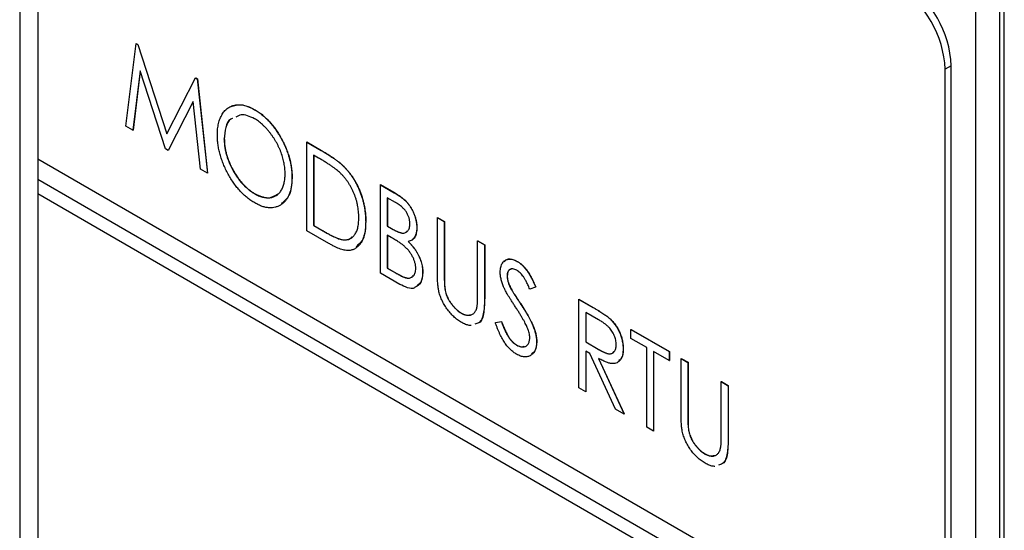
# Model space of a CAD drawing. Header units: millimetres. Extents: x 0 to 420, y 0 to 297.
# Tile 21 of 31: x 332 to 346, y 232 to 239. Entities that reach past the tile are written whole.
import ezdxf

# ---------------------------------------------------------------- set-up
doc = ezdxf.new("R2010")
doc.units = ezdxf.units.MM

msp = doc.modelspace()

# ---------------------------------------------------------------- linework, layer by layer
at = {"color": 7, "linetype": 'Continuous', "lineweight": 25}
for p, q in [((331.838, 247.759), (331.838, 224.73)), ((332.102, 246.278), (332.102, 237.296)), ((346.193, 239.88), (346.193, 216.852)), ((346.262, 217.22), (346.262, 239.922)), ((345.839, 239.676), (345.839, 216.648)), ((333.395, 237.772), (333.544, 238.982)), ((333.544, 238.982), (333.546, 238.983)), ((333.544, 238.982), (333.569, 238.968)), ((333.546, 238.983), (333.571, 238.969)), ((333.569, 238.968), (333.571, 238.969)), ((333.569, 238.968), (333.992, 237.66)), ((333.571, 238.969), (333.994, 237.662)), ((333.604, 238.582), (333.497, 237.713)), ((333.605, 238.578), (333.499, 237.714)), ((333.974, 237.438), (333.604, 238.582)), ((345.485, 238.656), (345.395, 238.604)), ((345.395, 229.622), (345.395, 238.604)), ((345.485, 190.316), (345.485, 238.656)), ((333.992, 237.66), (334.416, 238.479)), ((334.416, 238.479), (334.417, 238.48)), ((334.416, 238.479), (334.44, 238.465)), ((334.417, 238.48), (334.442, 238.466)), ((334.44, 238.465), (334.442, 238.466)), ((334.44, 238.465), (334.59, 237.082)), ((334.442, 238.466), (334.591, 237.083)), ((334.381, 238.133), (334.011, 237.416)), ((334.381, 238.131), (334.013, 237.417)), ((334.488, 237.141), (334.381, 238.133)), ((335.274, 238.017), (335.275, 238.018)), ((333.497, 237.713), (333.395, 237.772)), ((333.497, 237.713), (333.499, 237.714)), ((334.834, 237.584), (334.836, 237.585)), ((334.011, 237.416), (333.974, 237.438)), ((334.011, 237.416), (334.013, 237.417)), ((336.043, 237.539), (336.045, 237.541)), ((336.043, 236.243), (336.043, 237.539)), ((336.043, 237.539), (336.256, 237.417)), ((336.045, 237.541), (336.257, 237.418)), ((336.256, 237.417), (336.257, 237.418)), ((332.102, 237.296), (345.395, 229.622)), ((332.103, 237.295), (332.103, 236.991)), ((336.217, 237.306), (336.144, 237.348)), ((336.144, 237.348), (336.144, 236.318)), ((336.146, 237.347), (336.146, 236.319)), ((334.59, 237.082), (334.488, 237.141)), ((336.59, 237.177), (336.591, 237.178)), ((332.102, 236.99), (332.103, 236.991)), ((345.395, 229.315), (332.102, 236.99)), ((332.102, 236.99), (332.102, 236.785)), ((345.397, 229.316), (332.103, 236.991)), ((334.59, 237.082), (334.591, 237.083)), ((335.827, 237.016), (335.829, 237.018)), ((337.123, 236.916), (337.124, 236.917)), ((337.123, 236.916), (337.325, 236.799)), ((337.123, 235.62), (337.123, 236.916)), ((337.124, 236.917), (337.327, 236.8)), ((332.102, 236.785), (345.395, 229.111)), ((332.103, 236.784), (332.103, 197.94)), ((335.278, 236.785), (335.28, 236.786)), ((337.344, 236.655), (337.223, 236.725)), ((337.223, 236.725), (337.223, 236.31)), ((337.225, 236.724), (337.225, 236.311)), ((337.325, 236.799), (337.327, 236.8)), ((337.957, 236.435), (337.959, 236.436)), ((337.957, 236.435), (338.058, 236.376)), ((337.957, 235.652), (337.957, 236.435)), ((337.959, 236.436), (338.06, 236.377)), ((336.144, 236.318), (336.146, 236.319)), ((336.144, 236.318), (336.262, 236.25)), ((336.146, 236.319), (336.264, 236.251)), ((336.907, 236.377), (336.908, 236.378)), ((337.223, 236.31), (337.225, 236.311)), ((337.223, 236.31), (337.283, 236.275)), ((337.225, 236.311), (337.285, 236.276)), ((337.283, 236.275), (337.285, 236.276)), ((337.655, 236.288), (337.657, 236.289)), ((338.058, 236.376), (338.06, 236.377)), ((338.058, 236.376), (338.058, 235.6)), ((338.06, 236.377), (338.06, 235.601)), ((336.369, 236.055), (336.043, 236.243)), ((336.262, 236.25), (336.264, 236.251)), ((337.282, 236.143), (337.223, 236.177)), ((337.223, 236.177), (337.223, 235.695)), ((337.225, 236.176), (337.225, 235.696)), ((336.558, 236.112), (336.559, 236.113)), ((338.547, 236.094), (338.549, 236.095)), ((338.547, 236.094), (338.648, 236.036)), ((338.547, 235.317), (338.547, 236.094)), ((338.549, 236.095), (338.65, 236.037)), ((338.648, 236.036), (338.65, 236.037)), ((338.648, 236.036), (338.648, 235.253)), ((338.65, 236.037), (338.65, 235.254)), ((337.223, 235.695), (337.225, 235.696)), ((337.223, 235.695), (337.353, 235.62)), ((337.225, 235.696), (337.355, 235.621)), ((339.127, 235.792), (339.129, 235.793)), ((337.406, 235.456), (337.123, 235.62)), ((337.353, 235.62), (337.355, 235.621)), ((337.741, 235.631), (337.743, 235.632)), ((338.058, 235.6), (338.06, 235.601)), ((338.979, 235.581), (338.981, 235.582)), ((338.062, 235.425), (338.064, 235.426)), ((339.396, 235.418), (339.311, 235.387)), ((339.396, 235.418), (339.398, 235.419)), ((338.648, 235.253), (338.65, 235.254)), ((339.044, 235.376), (339.046, 235.377)), ((339.177, 235.17), (339.179, 235.171)), ((340.03, 235.238), (340.031, 235.239)), ((340.03, 235.238), (340.236, 235.119)), ((340.03, 233.942), (340.03, 235.238)), ((340.031, 235.239), (340.238, 235.12)), ((340.236, 235.119), (340.238, 235.12)), ((338.308, 235.036), (338.309, 235.037)), ((340.317, 234.939), (340.13, 235.047)), ((340.13, 235.047), (340.13, 234.615)), ((340.132, 235.046), (340.132, 234.616)), ((340.47, 234.966), (340.471, 234.967)), ((338.806, 234.898), (338.895, 234.913)), ((338.806, 234.898), (338.808, 234.899)), ((338.808, 234.899), (338.897, 234.914)), ((338.895, 234.913), (338.897, 234.914)), ((340.792, 234.798), (340.794, 234.799)), ((340.792, 234.665), (340.792, 234.798)), ((340.792, 234.798), (341.354, 234.474)), ((340.794, 234.799), (341.355, 234.475)), ((339.114, 234.57), (339.116, 234.571)), ((339.411, 234.617), (339.413, 234.618)), ((340.13, 234.615), (340.132, 234.616)), ((340.13, 234.615), (340.312, 234.508)), ((340.132, 234.616), (340.314, 234.509)), ((341.023, 234.532), (340.792, 234.665)), ((341.023, 233.369), (341.023, 234.532)), ((340.191, 234.447), (340.13, 234.482)), ((340.13, 234.482), (340.13, 233.884)), ((340.132, 234.481), (340.132, 233.885)), ((340.564, 233.633), (340.191, 234.447)), ((340.312, 234.508), (340.314, 234.509)), ((340.677, 234.518), (340.679, 234.519)), ((341.354, 234.341), (341.123, 234.474)), ((341.123, 234.474), (341.123, 233.311)), ((341.125, 234.473), (341.125, 233.312)), ((341.354, 234.474), (341.355, 234.475)), ((341.354, 234.474), (341.354, 234.341)), ((341.355, 234.475), (341.355, 234.342)), ((340.318, 234.374), (340.692, 233.56)), ((340.319, 234.375), (340.693, 233.561)), ((341.354, 234.341), (341.355, 234.342)), ((341.526, 234.374), (341.528, 234.375)), ((341.526, 234.374), (341.627, 234.316)), ((341.526, 233.591), (341.526, 234.374)), ((341.528, 234.375), (341.629, 234.317)), ((341.627, 234.316), (341.629, 234.317)), ((341.627, 234.316), (341.627, 233.539)), ((341.629, 234.317), (341.629, 233.54)), ((342.116, 234.034), (342.118, 234.035)), ((342.116, 234.034), (342.217, 233.975)), ((342.116, 233.257), (342.116, 234.034)), ((342.118, 234.035), (342.219, 233.976)), ((342.217, 233.975), (342.219, 233.976)), ((342.217, 233.975), (342.217, 233.192)), ((342.219, 233.976), (342.219, 233.193)), ((340.13, 233.884), (340.03, 233.942)), ((340.13, 233.884), (340.132, 233.885)), ((340.692, 233.56), (340.564, 233.633)), ((340.692, 233.56), (340.693, 233.561)), ((341.627, 233.539), (341.629, 233.54)), ((341.123, 233.311), (341.023, 233.369)), ((341.123, 233.311), (341.125, 233.312)), ((341.631, 233.364), (341.633, 233.365)), ((342.217, 233.192), (342.219, 233.193)), ((341.877, 232.975), (341.878, 232.976))]:
    msp.add_line(p, q, dxfattribs=at)
for centre in [(343.95, 238.586), (343.86, 238.534)]:
    msp.add_arc(centre, 1.537, 2.6055, 57.3945, dxfattribs=at)
for points, knots in [([(334.734, 237.642), (334.734, 237.657), (334.734, 237.687), (334.738, 237.731), (334.743, 237.772), (334.751, 237.812), (334.761, 237.849), (334.774, 237.884), (334.789, 237.916), (334.806, 237.947), (334.824, 237.975), (334.845, 237.999), (334.867, 238.022), (334.891, 238.04), (334.917, 238.055), (334.944, 238.068), (334.973, 238.077), (335.003, 238.083), (335.034, 238.087), (335.067, 238.086), (335.1, 238.083), (335.133, 238.076), (335.167, 238.066), (335.202, 238.053), (335.238, 238.037), (335.262, 238.024), (335.274, 238.017)], [0, 0, 0, 0, 0.044811, 0.089011, 0.13275, 0.176233, 0.219272, 0.262324, 0.305647, 0.348979, 0.392242, 0.43461, 0.476184, 0.517236, 0.558165, 0.598792, 0.639668, 0.680638, 0.721467, 0.761759, 0.801482, 0.840953, 0.880381, 0.919726, 0.959716, 1, 1, 1, 1]), ([(334.936, 238.059), (334.983, 238.075), (335.083, 238.107), (335.209, 238.049), (335.275, 238.018)], [0, 0, 0, 0, 0.474184, 1, 1, 1, 1]), ([(335.274, 238.017), (335.293, 238.005), (335.331, 237.982), (335.387, 237.941), (335.44, 237.894), (335.491, 237.844), (335.539, 237.788), (335.585, 237.727), (335.628, 237.662), (335.669, 237.592), (335.706, 237.521), (335.738, 237.449), (335.766, 237.376), (335.788, 237.304), (335.806, 237.232), (335.818, 237.159), (335.826, 237.087), (335.827, 237.04), (335.827, 237.016)], [0, 0, 0, 0, 0.064112, 0.12603, 0.186709, 0.24615, 0.305771, 0.366051, 0.427384, 0.490821, 0.554635, 0.61692, 0.678954, 0.740666, 0.803314, 0.866858, 0.932414, 1, 1, 1, 1]), ([(335.275, 238.018), (335.295, 238.006), (335.333, 237.983), (335.388, 237.942), (335.441, 237.895), (335.492, 237.845), (335.541, 237.789), (335.587, 237.728), (335.63, 237.663), (335.671, 237.593), (335.708, 237.522), (335.74, 237.45), (335.768, 237.377), (335.79, 237.305), (335.808, 237.233), (335.82, 237.16), (335.828, 237.088), (335.829, 237.041), (335.829, 237.018)], [0, 0, 0, 0, 0.064112, 0.12603, 0.186709, 0.24615, 0.305771, 0.366051, 0.427384, 0.490821, 0.554635, 0.61692, 0.678954, 0.740666, 0.803314, 0.866858, 0.932414, 1, 1, 1, 1]), ([(334.953, 237.884), (334.945, 237.882), (334.895, 237.864), (334.849, 237.757), (334.839, 237.642), (334.834, 237.584)], [0, 0, 0, 0, 0.087857, 0.543747, 1, 1, 1, 1]), ([(334.954, 237.885), (334.946, 237.883), (334.897, 237.865), (334.851, 237.758), (334.841, 237.643), (334.836, 237.585)], [0, 0, 0, 0, 0.087857, 0.543747, 1, 1, 1, 1]), ([(335.278, 237.881), (335.208, 237.913), (335.103, 237.961), (335.03, 237.919), (335.005, 237.905)], [0, 0, 0, 0, 0.662113, 1, 1, 1, 1]), ([(335.727, 237.075), (335.726, 237.088), (335.726, 237.113), (335.723, 237.151), (335.718, 237.19), (335.712, 237.228), (335.704, 237.267), (335.694, 237.306), (335.682, 237.345), (335.668, 237.385), (335.653, 237.424), (335.636, 237.462), (335.618, 237.5), (335.598, 237.537), (335.576, 237.573), (335.554, 237.608), (335.529, 237.643), (335.504, 237.677), (335.477, 237.71), (335.45, 237.741), (335.422, 237.769), (335.394, 237.796), (335.366, 237.821), (335.337, 237.843), (335.308, 237.864), (335.288, 237.876), (335.278, 237.881)], [0, 0, 0, 0, 0.044923, 0.089057, 0.132287, 0.174986, 0.217144, 0.258769, 0.300532, 0.342498, 0.384141, 0.425372, 0.466388, 0.507179, 0.548135, 0.589217, 0.630842, 0.673193, 0.715487, 0.757043, 0.79776, 0.838207, 0.878693, 0.918916, 0.959101, 1, 1, 1, 1]), ([(335.282, 236.649), (335.263, 236.661), (335.226, 236.683), (335.171, 236.725), (335.119, 236.77), (335.069, 236.821), (335.021, 236.876), (334.975, 236.937), (334.932, 237.002), (334.892, 237.072), (334.855, 237.143), (334.822, 237.216), (334.795, 237.288), (334.772, 237.359), (334.755, 237.431), (334.743, 237.502), (334.735, 237.573), (334.734, 237.618), (334.734, 237.642)], [0, 0, 0, 0, 0.063524, 0.1248797, 0.1851554, 0.2448328, 0.3046269, 0.3650375, 0.4271695, 0.4912698, 0.5555883, 0.6186682, 0.681008, 0.7429033, 0.8052492, 0.8684741, 0.9332171, 1, 1, 1, 1]), ([(334.834, 237.584), (334.835, 237.565), (334.835, 237.528), (334.842, 237.47), (334.852, 237.413), (334.866, 237.355), (334.884, 237.297), (334.907, 237.239), (334.934, 237.18), (334.964, 237.123), (334.997, 237.067), (335.032, 237.015), (335.069, 236.966), (335.108, 236.922), (335.148, 236.881), (335.19, 236.845), (335.233, 236.811), (335.263, 236.794), (335.278, 236.785)], [0, 0, 0, 0, 0.06753, 0.132738, 0.196163, 0.25879, 0.321017, 0.383435, 0.446363, 0.511011, 0.575079, 0.637133, 0.697793, 0.757163, 0.816573, 0.8765, 0.937463, 1, 1, 1, 1]), ([(334.836, 237.585), (334.836, 237.566), (334.837, 237.529), (334.843, 237.471), (334.853, 237.414), (334.868, 237.356), (334.886, 237.298), (334.909, 237.24), (334.935, 237.181), (334.966, 237.124), (334.999, 237.068), (335.034, 237.016), (335.071, 236.967), (335.109, 236.923), (335.15, 236.882), (335.192, 236.846), (335.235, 236.813), (335.265, 236.795), (335.28, 236.786)], [0, 0, 0, 0, 0.06753, 0.132738, 0.196163, 0.25879, 0.321017, 0.383435, 0.446363, 0.511011, 0.575079, 0.637133, 0.697793, 0.757163, 0.816573, 0.8765, 0.937463, 1, 1, 1, 1]), ([(336.256, 237.417), (336.274, 237.406), (336.31, 237.385), (336.361, 237.353), (336.409, 237.322), (336.453, 237.292), (336.493, 237.262), (336.529, 237.234), (336.561, 237.206), (336.58, 237.186), (336.59, 237.177)], [0, 0, 0, 0, 0.164344, 0.316794, 0.458147, 0.588563, 0.707492, 0.815269, 0.912897, 1, 1, 1, 1]), ([(336.257, 237.418), (336.276, 237.407), (336.312, 237.386), (336.363, 237.354), (336.411, 237.323), (336.455, 237.293), (336.495, 237.263), (336.53, 237.235), (336.562, 237.207), (336.582, 237.187), (336.591, 237.178)], [0, 0, 0, 0, 0.164344, 0.316794, 0.458147, 0.588563, 0.707492, 0.815269, 0.912897, 1, 1, 1, 1]), ([(336.534, 237.087), (336.525, 237.095), (336.507, 237.112), (336.477, 237.136), (336.443, 237.162), (336.405, 237.189), (336.363, 237.217), (336.318, 237.246), (336.269, 237.276), (336.234, 237.296), (336.217, 237.306)], [0, 0, 0, 0, 0.0847739, 0.1803115, 0.2870905, 0.4060148, 0.5364816, 0.6786817, 0.8334022, 1, 1, 1, 1]), ([(336.59, 237.177), (336.602, 237.165), (336.626, 237.139), (336.66, 237.098), (336.692, 237.055), (336.723, 237.011), (336.751, 236.964), (336.777, 236.916), (336.801, 236.865), (336.823, 236.814), (336.843, 236.76), (336.86, 236.707), (336.874, 236.653), (336.886, 236.598), (336.895, 236.543), (336.902, 236.488), (336.906, 236.432), (336.906, 236.395), (336.907, 236.377)], [0, 0, 0, 0, 0.059398, 0.117804, 0.175649, 0.233437, 0.291249, 0.349576, 0.409329, 0.470372, 0.532591, 0.595119, 0.658625, 0.723231, 0.789405, 0.857649, 0.927742, 1, 1, 1, 1]), ([(336.591, 237.178), (336.604, 237.166), (336.628, 237.14), (336.662, 237.099), (336.694, 237.056), (336.725, 237.012), (336.752, 236.965), (336.779, 236.917), (336.803, 236.866), (336.825, 236.815), (336.845, 236.761), (336.862, 236.708), (336.876, 236.654), (336.888, 236.599), (336.897, 236.544), (336.904, 236.489), (336.908, 236.433), (336.908, 236.396), (336.908, 236.378)], [0, 0, 0, 0, 0.059398, 0.117804, 0.175649, 0.233437, 0.291249, 0.349576, 0.409329, 0.470372, 0.532591, 0.595119, 0.658625, 0.723231, 0.789405, 0.857649, 0.927742, 1, 1, 1, 1]), ([(335.278, 236.785), (335.288, 236.779), (335.308, 236.768), (335.338, 236.754), (335.368, 236.743), (335.396, 236.734), (335.425, 236.728), (335.452, 236.724), (335.479, 236.724), (335.505, 236.725), (335.531, 236.729), (335.555, 236.736), (335.577, 236.746), (335.598, 236.757), (335.618, 236.772), (335.636, 236.788), (335.653, 236.807), (335.668, 236.829), (335.682, 236.853), (335.694, 236.879), (335.704, 236.907), (335.712, 236.937), (335.718, 236.969), (335.723, 237.002), (335.726, 237.038), (335.726, 237.062), (335.727, 237.075)], [0, 0, 0, 0, 0.041661, 0.082882, 0.123552, 0.164177, 0.204273, 0.24489, 0.285869, 0.327154, 0.368651, 0.40943, 0.450115, 0.490687, 0.531109, 0.572015, 0.613338, 0.655348, 0.697698, 0.739863, 0.781905, 0.824489, 0.86732, 0.910682, 0.954948, 1, 1, 1, 1]), ([(335.827, 237.016), (335.827, 236.993), (335.826, 236.948), (335.818, 236.885), (335.806, 236.827), (335.789, 236.775), (335.766, 236.729), (335.739, 236.688), (335.706, 236.653), (335.669, 236.624), (335.629, 236.601), (335.586, 236.585), (335.541, 236.576), (335.493, 236.576), (335.444, 236.583), (335.392, 236.597), (335.338, 236.619), (335.301, 236.639), (335.282, 236.649)], [0, 0, 0, 0, 0.067668, 0.133292, 0.19714, 0.260013, 0.322488, 0.385059, 0.448295, 0.51269, 0.576673, 0.638498, 0.698729, 0.757967, 0.817157, 0.876594, 0.937343, 1, 1, 1, 1]), ([(335.829, 237.018), (335.823, 236.923), (335.811, 236.753), (335.713, 236.674), (335.67, 236.639)], [0, 0, 0, 0, 0.55657, 1, 1, 1, 1]), ([(336.806, 236.435), (336.806, 236.45), (336.805, 236.48), (336.802, 236.526), (336.796, 236.571), (336.788, 236.616), (336.778, 236.661), (336.766, 236.705), (336.751, 236.749), (336.734, 236.792), (336.716, 236.834), (336.695, 236.875), (336.672, 236.914), (336.648, 236.952), (336.622, 236.988), (336.595, 237.023), (336.565, 237.056), (336.544, 237.077), (336.534, 237.087)], [0, 0, 0, 0, 0.072235, 0.141829, 0.209054, 0.274618, 0.338839, 0.40167, 0.463864, 0.525432, 0.586208, 0.645431, 0.704074, 0.762298, 0.820336, 0.879142, 0.938766, 1, 1, 1, 1]), ([(335.28, 236.786), (335.349, 236.755), (335.479, 236.697), (335.57, 236.751), (335.613, 236.777)], [0, 0, 0, 0, 0.533401, 1, 1, 1, 1]), ([(337.325, 236.799), (337.335, 236.794), (337.354, 236.782), (337.382, 236.764), (337.408, 236.747), (337.433, 236.728), (337.455, 236.71), (337.476, 236.692), (337.495, 236.673), (337.518, 236.648), (337.544, 236.616), (337.573, 236.573), (337.597, 236.528), (337.618, 236.48), (337.634, 236.431), (337.647, 236.382), (337.653, 236.334), (337.654, 236.303), (337.655, 236.288)], [0, 0, 0, 0, 0.060411, 0.117245, 0.171021, 0.220982, 0.268098, 0.311607, 0.352705, 0.391223, 0.464448, 0.5367, 0.610578, 0.686475, 0.763836, 0.840678, 0.919304, 1, 1, 1, 1]), ([(337.327, 236.8), (337.337, 236.795), (337.356, 236.783), (337.384, 236.765), (337.41, 236.748), (337.435, 236.729), (337.457, 236.711), (337.478, 236.693), (337.497, 236.674), (337.52, 236.649), (337.546, 236.617), (337.574, 236.574), (337.599, 236.529), (337.619, 236.481), (337.636, 236.432), (337.648, 236.383), (337.655, 236.335), (337.656, 236.304), (337.657, 236.289)], [0, 0, 0, 0, 0.060411, 0.117245, 0.171021, 0.220982, 0.268098, 0.311607, 0.352705, 0.391223, 0.464448, 0.5367, 0.610578, 0.686475, 0.763836, 0.840678, 0.919304, 1, 1, 1, 1]), ([(337.554, 236.344), (337.554, 236.351), (337.554, 236.365), (337.551, 236.387), (337.548, 236.409), (337.542, 236.43), (337.535, 236.451), (337.526, 236.472), (337.516, 236.492), (337.504, 236.513), (337.491, 236.532), (337.475, 236.552), (337.458, 236.57), (337.439, 236.589), (337.418, 236.606), (337.395, 236.624), (337.37, 236.64), (337.353, 236.65), (337.344, 236.655)], [0, 0, 0, 0, 0.06133, 0.120228, 0.176295, 0.231183, 0.28436, 0.336804, 0.390319, 0.444102, 0.499931, 0.558187, 0.620048, 0.685431, 0.755834, 0.832075, 0.912837, 1, 1, 1, 1]), ([(336.558, 236.112), (336.567, 236.111), (336.586, 236.108), (336.613, 236.108), (336.638, 236.111), (336.661, 236.117), (336.683, 236.127), (336.704, 236.14), (336.723, 236.156), (336.74, 236.175), (336.755, 236.198), (336.769, 236.223), (336.781, 236.251), (336.79, 236.282), (336.797, 236.316), (336.802, 236.353), (336.805, 236.393), (336.806, 236.421), (336.806, 236.435)], [0, 0, 0, 0, 0.059658, 0.118319, 0.176002, 0.23344, 0.290884, 0.349178, 0.408074, 0.468667, 0.53039, 0.592632, 0.655752, 0.720395, 0.787156, 0.855716, 0.926408, 1, 1, 1, 1]), ([(336.907, 236.377), (336.906, 236.361), (336.906, 236.329), (336.903, 236.284), (336.897, 236.243), (336.891, 236.203), (336.881, 236.166), (336.87, 236.132), (336.856, 236.101), (336.841, 236.072), (336.823, 236.046), (336.805, 236.024), (336.785, 236.004), (336.764, 235.987), (336.742, 235.974), (336.718, 235.964), (336.693, 235.957), (336.667, 235.953), (336.639, 235.952), (336.608, 235.956), (336.575, 235.963), (336.539, 235.974), (336.5, 235.989), (336.459, 236.007), (336.415, 236.029), (336.385, 236.046), (336.369, 236.055)], [0, 0, 0, 0, 0.047591, 0.093744, 0.138658, 0.182637, 0.225674, 0.268046, 0.309925, 0.35122, 0.391858, 0.430949, 0.469216, 0.506063, 0.542432, 0.578163, 0.613445, 0.648473, 0.684358, 0.722083, 0.761938, 0.803977, 0.848876, 0.896245, 0.946758, 1, 1, 1, 1]), ([(336.908, 236.378), (336.904, 236.284), (336.896, 236.119), (336.804, 236.042), (336.765, 236.008)], [0, 0, 0, 0, 0.57166, 1, 1, 1, 1]), ([(337.283, 236.275), (337.292, 236.27), (337.309, 236.261), (337.333, 236.248), (337.356, 236.237), (337.377, 236.227), (337.396, 236.22), (337.413, 236.214), (337.429, 236.21), (337.447, 236.207), (337.468, 236.207), (337.489, 236.213), (337.509, 236.224), (337.525, 236.24), (337.538, 236.26), (337.547, 236.284), (337.553, 236.312), (337.554, 236.333), (337.554, 236.344)], [0, 0, 0, 0, 0.069184, 0.133671, 0.193573, 0.248874, 0.299806, 0.346427, 0.38874, 0.427283, 0.498939, 0.569184, 0.639423, 0.710845, 0.782802, 0.854631, 0.925945, 1, 1, 1, 1]), ([(337.285, 236.276), (337.32, 236.257), (337.39, 236.218), (337.481, 236.197), (337.511, 236.232), (337.52, 236.244)], [0, 0, 0, 0, 0.401872, 0.799413, 1, 1, 1, 1]), ([(337.655, 236.288), (337.655, 236.274), (337.654, 236.246), (337.648, 236.209), (337.638, 236.175), (337.623, 236.146), (337.606, 236.122), (337.584, 236.104), (337.558, 236.091), (337.539, 236.087), (337.529, 236.085)], [0, 0, 0, 0, 0.1314795, 0.2582323, 0.3826104, 0.506215, 0.6279332, 0.7500875, 0.8728209, 1, 1, 1, 1]), ([(337.657, 236.289), (337.656, 236.275), (337.656, 236.247), (337.649, 236.21), (337.64, 236.176), (337.625, 236.147), (337.608, 236.123), (337.586, 236.105), (337.56, 236.092), (337.54, 236.088), (337.53, 236.086)], [0, 0, 0, 0, 0.1314795, 0.2582323, 0.3826104, 0.506215, 0.6279332, 0.7500875, 0.8728209, 1, 1, 1, 1]), ([(336.262, 236.25), (336.279, 236.24), (336.312, 236.221), (336.359, 236.195), (336.402, 236.173), (336.441, 236.154), (336.476, 236.139), (336.507, 236.126), (336.534, 236.117), (336.55, 236.114), (336.558, 236.112)], [0, 0, 0, 0, 0.172244, 0.3301934, 0.475432, 0.6065481, 0.7244263, 0.8291286, 0.9204072, 1, 1, 1, 1]), ([(336.264, 236.251), (336.281, 236.241), (336.314, 236.222), (336.361, 236.196), (336.404, 236.174), (336.443, 236.155), (336.478, 236.14), (336.509, 236.127), (336.536, 236.118), (336.552, 236.115), (336.559, 236.113)], [0, 0, 0, 0, 0.172244, 0.3301934, 0.475432, 0.6065481, 0.7244263, 0.8291286, 0.9204072, 1, 1, 1, 1]), ([(336.559, 236.113), (336.605, 236.109), (336.665, 236.103), (336.699, 236.144), (336.708, 236.154)], [0, 0, 0, 0, 0.754322, 1, 1, 1, 1]), ([(337.468, 236.02), (337.463, 236.024), (337.453, 236.033), (337.436, 236.046), (337.416, 236.06), (337.394, 236.074), (337.37, 236.09), (337.343, 236.107), (337.313, 236.125), (337.293, 236.137), (337.282, 236.143)], [0, 0, 0, 0, 0.080141, 0.171688, 0.277239, 0.39575, 0.527398, 0.670909, 0.828844, 1, 1, 1, 1]), ([(337.641, 235.689), (337.64, 235.703), (337.639, 235.73), (337.63, 235.774), (337.615, 235.818), (337.595, 235.862), (337.57, 235.906), (337.54, 235.947), (337.506, 235.986), (337.481, 236.009), (337.468, 236.02)], [0, 0, 0, 0, 0.1229776, 0.2414957, 0.3588652, 0.4798697, 0.6037473, 0.7288617, 0.8606217, 1, 1, 1, 1]), ([(337.529, 236.085), (337.541, 236.072), (337.565, 236.047), (337.598, 236.009), (337.627, 235.972), (337.651, 235.935), (337.671, 235.899), (337.69, 235.862), (337.705, 235.824), (337.718, 235.785), (337.728, 235.746), (337.736, 235.707), (337.74, 235.668), (337.741, 235.643), (337.741, 235.631)], [0, 0, 0, 0, 0.105094, 0.200987, 0.288426, 0.36794, 0.443759, 0.519243, 0.59631, 0.674393, 0.754077, 0.833933, 0.916123, 1, 1, 1, 1]), ([(337.53, 236.086), (337.543, 236.073), (337.567, 236.048), (337.6, 236.01), (337.628, 235.973), (337.653, 235.936), (337.673, 235.9), (337.691, 235.863), (337.707, 235.825), (337.72, 235.786), (337.73, 235.747), (337.738, 235.708), (337.742, 235.669), (337.743, 235.644), (337.743, 235.632)], [0, 0, 0, 0, 0.105094, 0.200987, 0.288426, 0.36794, 0.443759, 0.519243, 0.59631, 0.674393, 0.754077, 0.833933, 0.916123, 1, 1, 1, 1]), ([(338.878, 235.634), (338.879, 235.647), (338.879, 235.674), (338.886, 235.71), (338.896, 235.742), (338.909, 235.769), (338.927, 235.792), (338.948, 235.809), (338.973, 235.82), (339, 235.826), (339.03, 235.827), (339.061, 235.822), (339.094, 235.81), (339.116, 235.798), (339.127, 235.792)], [0, 0, 0, 0, 0.088291, 0.174419, 0.258423, 0.342317, 0.425287, 0.506935, 0.587922, 0.670559, 0.753145, 0.834844, 0.916686, 1, 1, 1, 1]), ([(338.937, 235.786), (338.946, 235.798), (338.97, 235.83), (339.041, 235.833), (339.1, 235.807), (339.129, 235.793)], [0, 0, 0, 0, 0.223889, 0.61206, 1, 1, 1, 1]), ([(337.353, 235.62), (337.363, 235.615), (337.38, 235.605), (337.406, 235.591), (337.43, 235.579), (337.452, 235.569), (337.473, 235.561), (337.491, 235.555), (337.507, 235.551), (337.526, 235.548), (337.548, 235.549), (337.571, 235.555), (337.591, 235.566), (337.609, 235.583), (337.623, 235.604), (337.633, 235.629), (337.639, 235.657), (337.64, 235.678), (337.641, 235.689)], [0, 0, 0, 0, 0.069807, 0.134579, 0.194415, 0.250549, 0.301262, 0.347969, 0.390185, 0.42866, 0.500914, 0.571392, 0.642245, 0.714971, 0.787795, 0.858561, 0.928895, 1, 1, 1, 1]), ([(339.121, 235.663), (339.111, 235.668), (339.092, 235.678), (339.064, 235.685), (339.039, 235.684), (339.018, 235.676), (339.001, 235.661), (338.988, 235.64), (338.98, 235.613), (338.979, 235.592), (338.979, 235.581)], [0, 0, 0, 0, 0.133507, 0.258557, 0.380724, 0.504971, 0.628085, 0.748901, 0.871477, 1, 1, 1, 1]), ([(339.127, 235.792), (339.139, 235.785), (339.163, 235.77), (339.198, 235.741), (339.231, 235.706), (339.258, 235.674), (339.279, 235.644), (339.296, 235.62), (339.312, 235.592), (339.328, 235.562), (339.345, 235.53), (339.362, 235.495), (339.379, 235.457), (339.391, 235.431), (339.396, 235.418)], [0, 0, 0, 0, 0.103822, 0.205919, 0.309231, 0.415653, 0.47222, 0.532858, 0.597819, 0.667857, 0.743177, 0.823448, 0.908942, 1, 1, 1, 1]), ([(339.129, 235.793), (339.141, 235.786), (339.165, 235.771), (339.2, 235.742), (339.233, 235.707), (339.26, 235.675), (339.281, 235.645), (339.297, 235.621), (339.313, 235.593), (339.33, 235.563), (339.347, 235.531), (339.364, 235.496), (339.381, 235.458), (339.392, 235.432), (339.398, 235.419)], [0, 0, 0, 0, 0.103822, 0.205919, 0.309231, 0.415653, 0.47222, 0.532858, 0.597819, 0.667857, 0.743177, 0.823448, 0.908942, 1, 1, 1, 1]), ([(337.355, 235.621), (337.392, 235.6), (337.465, 235.559), (337.561, 235.538), (337.592, 235.574), (337.603, 235.586)], [0, 0, 0, 0, 0.403123, 0.801944, 1, 1, 1, 1]), ([(337.743, 235.632), (337.738, 235.578), (337.728, 235.471), (337.659, 235.431), (337.624, 235.412)], [0, 0, 0, 0, 0.506029, 1, 1, 1, 1]), ([(337.741, 235.631), (337.738, 235.575), (337.733, 235.491), (337.682, 235.458), (337.666, 235.447)], [0, 0, 0, 0, 0.665904, 1, 1, 1, 1]), ([(337.976, 235.367), (337.975, 235.375), (337.971, 235.392), (337.968, 235.419), (337.964, 235.449), (337.962, 235.483), (337.96, 235.52), (337.958, 235.561), (337.957, 235.605), (337.957, 235.636), (337.957, 235.652)], [0, 0, 0, 0, 0.077936, 0.169149, 0.274074, 0.391816, 0.523462, 0.668216, 0.827041, 1, 1, 1, 1]), ([(338.058, 235.6), (338.058, 235.589), (338.058, 235.568), (338.058, 235.538), (338.059, 235.511), (338.059, 235.488), (338.059, 235.468), (338.06, 235.451), (338.061, 235.437), (338.062, 235.428), (338.062, 235.425)], [0, 0, 0, 0, 0.191105, 0.362655, 0.516171, 0.650128, 0.766034, 0.862527, 0.941006, 1, 1, 1, 1]), ([(338.06, 235.601), (338.06, 235.59), (338.06, 235.569), (338.06, 235.539), (338.06, 235.512), (338.061, 235.489), (338.061, 235.469), (338.062, 235.452), (338.063, 235.438), (338.064, 235.429), (338.064, 235.426)], [0, 0, 0, 0, 0.191105, 0.362655, 0.516171, 0.650128, 0.766034, 0.862527, 0.941006, 1, 1, 1, 1]), ([(338.934, 235.404), (338.929, 235.414), (338.92, 235.435), (338.909, 235.465), (338.9, 235.494), (338.892, 235.523), (338.886, 235.552), (338.881, 235.58), (338.879, 235.607), (338.878, 235.625), (338.878, 235.634)], [0, 0, 0, 0, 0.130877, 0.257719, 0.382316, 0.506626, 0.628302, 0.751527, 0.87547, 1, 1, 1, 1]), ([(338.979, 235.581), (338.979, 235.574), (338.979, 235.56), (338.982, 235.538), (338.987, 235.515), (338.993, 235.491), (339.001, 235.465), (339.013, 235.437), (339.027, 235.407), (339.038, 235.387), (339.044, 235.376)], [0, 0, 0, 0, 0.110385, 0.220503, 0.331137, 0.443585, 0.563154, 0.695062, 0.839762, 1, 1, 1, 1]), ([(339.037, 235.677), (339.028, 235.675), (339.006, 235.671), (338.985, 235.636), (338.982, 235.6), (338.981, 235.582)], [0, 0, 0, 0, 0.236601, 0.618129, 1, 1, 1, 1]), ([(338.981, 235.582), (338.981, 235.575), (338.981, 235.561), (338.984, 235.539), (338.988, 235.516), (338.994, 235.492), (339.003, 235.466), (339.015, 235.438), (339.029, 235.408), (339.04, 235.388), (339.046, 235.377)], [0, 0, 0, 0, 0.110385, 0.220503, 0.331137, 0.443585, 0.563154, 0.695062, 0.839762, 1, 1, 1, 1]), ([(339.311, 235.387), (339.306, 235.398), (339.297, 235.419), (339.283, 235.449), (339.27, 235.477), (339.257, 235.502), (339.245, 235.524), (339.234, 235.545), (339.222, 235.563), (339.208, 235.583), (339.191, 235.605), (339.168, 235.628), (339.145, 235.648), (339.129, 235.658), (339.121, 235.663)], [0, 0, 0, 0, 0.102557, 0.196911, 0.284395, 0.364416, 0.437215, 0.503536, 0.563602, 0.61645, 0.714669, 0.808954, 0.904132, 1, 1, 1, 1]), ([(337.623, 235.411), (337.622, 235.41), (337.598, 235.389), (337.518, 235.403), (337.444, 235.439), (337.406, 235.456)], [0, 0, 0, 0, 0.014887, 0.506822, 1, 1, 1, 1]), ([(338.062, 235.425), (338.064, 235.412), (338.067, 235.386), (338.074, 235.348), (338.085, 235.312), (338.098, 235.276), (338.115, 235.242), (338.135, 235.207), (338.16, 235.173), (338.187, 235.139), (338.217, 235.107), (338.247, 235.079), (338.277, 235.054), (338.297, 235.042), (338.308, 235.036)], [0, 0, 0, 0, 0.088938, 0.172727, 0.251185, 0.32638, 0.400988, 0.479456, 0.562461, 0.652032, 0.742988, 0.831017, 0.915851, 1, 1, 1, 1]), ([(338.064, 235.426), (338.065, 235.413), (338.068, 235.387), (338.076, 235.349), (338.087, 235.313), (338.1, 235.277), (338.117, 235.243), (338.137, 235.208), (338.162, 235.174), (338.189, 235.14), (338.219, 235.108), (338.249, 235.08), (338.279, 235.055), (338.299, 235.043), (338.309, 235.037)], [0, 0, 0, 0, 0.088938, 0.172727, 0.251185, 0.32638, 0.400988, 0.479456, 0.562461, 0.652032, 0.742988, 0.831017, 0.915851, 1, 1, 1, 1]), ([(339.096, 235.134), (339.086, 235.15), (339.066, 235.18), (339.038, 235.224), (339.013, 235.263), (338.991, 235.299), (338.972, 235.331), (338.956, 235.359), (338.944, 235.383), (338.937, 235.398), (338.934, 235.404)], [0, 0, 0, 0, 0.179535, 0.344506, 0.492131, 0.62464, 0.742099, 0.843179, 0.92954, 1, 1, 1, 1]), ([(338.313, 234.9), (338.303, 234.906), (338.283, 234.918), (338.253, 234.939), (338.224, 234.961), (338.196, 234.985), (338.17, 235.011), (338.144, 235.039), (338.12, 235.068), (338.097, 235.099), (338.075, 235.131), (338.056, 235.163), (338.037, 235.196), (338.022, 235.23), (338.007, 235.264), (337.995, 235.298), (337.984, 235.333), (337.979, 235.356), (337.976, 235.367)], [0, 0, 0, 0, 0.069994, 0.137225, 0.203144, 0.267439, 0.330757, 0.392722, 0.455101, 0.517382, 0.579131, 0.639383, 0.69929, 0.758596, 0.817649, 0.877496, 0.938128, 1, 1, 1, 1]), ([(338.648, 235.253), (338.646, 235.184), (338.643, 235.046), (338.597, 234.897), (338.527, 234.879), (338.506, 234.874)], [0, 0, 0, 0, 0.417108, 0.829975, 1, 1, 1, 1]), ([(338.536, 235.122), (338.537, 235.126), (338.539, 235.135), (338.541, 235.151), (338.543, 235.171), (338.545, 235.193), (338.546, 235.22), (338.547, 235.249), (338.547, 235.282), (338.547, 235.305), (338.547, 235.317)], [0, 0, 0, 0, 0.069596, 0.155423, 0.257515, 0.37358, 0.506166, 0.6554, 0.819993, 1, 1, 1, 1]), ([(338.65, 235.254), (338.647, 235.186), (338.643, 235.051), (338.611, 234.913), (338.562, 234.895), (338.561, 234.895)], [0, 0, 0, 0, 0.493607, 0.982194, 1, 1, 1, 1]), ([(339.044, 235.376), (339.046, 235.372), (339.051, 235.363), (339.061, 235.348), (339.073, 235.328), (339.088, 235.305), (339.106, 235.277), (339.128, 235.245), (339.152, 235.209), (339.168, 235.183), (339.177, 235.17)], [0, 0, 0, 0, 0.053039, 0.126288, 0.218872, 0.334457, 0.469409, 0.625738, 0.802267, 1, 1, 1, 1]), ([(339.046, 235.377), (339.048, 235.373), (339.053, 235.364), (339.063, 235.349), (339.075, 235.329), (339.09, 235.306), (339.108, 235.278), (339.129, 235.246), (339.153, 235.21), (339.17, 235.184), (339.179, 235.171)], [0, 0, 0, 0, 0.053039, 0.126288, 0.218872, 0.334457, 0.469409, 0.625738, 0.802267, 1, 1, 1, 1]), ([(338.308, 235.036), (338.316, 235.031), (338.334, 235.022), (338.359, 235.012), (338.384, 235.006), (338.409, 235.004), (338.432, 235.006), (338.453, 235.011), (338.472, 235.02), (338.49, 235.033), (338.505, 235.049), (338.518, 235.07), (338.529, 235.094), (338.534, 235.113), (338.536, 235.122)], [0, 0, 0, 0, 0.081412, 0.161686, 0.242811, 0.324775, 0.407586, 0.488453, 0.56979, 0.650718, 0.733306, 0.819186, 0.907133, 1, 1, 1, 1]), ([(339.274, 234.824), (339.27, 234.834), (339.261, 234.855), (339.245, 234.888), (339.226, 234.923), (339.205, 234.96), (339.181, 235), (339.155, 235.043), (339.127, 235.088), (339.106, 235.118), (339.096, 235.134)], [0, 0, 0, 0, 0.092213, 0.193119, 0.303009, 0.423363, 0.552489, 0.69176, 0.840671, 1, 1, 1, 1]), ([(339.177, 235.17), (339.188, 235.153), (339.209, 235.121), (339.238, 235.074), (339.266, 235.03), (339.29, 234.988), (339.312, 234.948), (339.33, 234.91), (339.347, 234.875), (339.365, 234.832), (339.383, 234.781), (339.399, 234.723), (339.409, 234.667), (339.41, 234.634), (339.411, 234.617)], [0, 0, 0, 0, 0.093761, 0.181614, 0.264342, 0.341677, 0.41338, 0.479975, 0.541968, 0.599292, 0.705911, 0.807015, 0.904485, 1, 1, 1, 1]), ([(339.179, 235.171), (339.19, 235.154), (339.211, 235.123), (339.24, 235.075), (339.267, 235.031), (339.292, 234.989), (339.313, 234.949), (339.332, 234.911), (339.349, 234.876), (339.367, 234.833), (339.385, 234.782), (339.401, 234.724), (339.411, 234.668), (339.412, 234.635), (339.413, 234.618)], [0, 0, 0, 0, 0.093761, 0.181614, 0.264342, 0.341677, 0.41338, 0.479975, 0.541968, 0.599292, 0.705911, 0.807015, 0.904485, 1, 1, 1, 1]), ([(340.236, 235.119), (340.25, 235.111), (340.276, 235.096), (340.314, 235.073), (340.348, 235.052), (340.379, 235.032), (340.407, 235.013), (340.431, 234.997), (340.452, 234.982), (340.464, 234.971), (340.47, 234.966)], [0, 0, 0, 0, 0.176242, 0.33814, 0.484799, 0.617149, 0.734395, 0.837422, 0.92561, 1, 1, 1, 1]), ([(340.238, 235.12), (340.251, 235.112), (340.278, 235.097), (340.316, 235.074), (340.35, 235.053), (340.381, 235.033), (340.409, 235.014), (340.433, 234.998), (340.453, 234.983), (340.466, 234.972), (340.471, 234.967)], [0, 0, 0, 0, 0.176242, 0.33814, 0.484799, 0.617149, 0.734395, 0.837422, 0.92561, 1, 1, 1, 1]), ([(338.309, 235.037), (338.34, 235.022), (338.39, 234.998), (338.429, 235.01), (338.444, 235.015)], [0, 0, 0, 0, 0.614856, 1, 1, 1, 1]), ([(340.47, 234.966), (340.477, 234.96), (340.492, 234.947), (340.514, 234.924), (340.534, 234.901), (340.553, 234.877), (340.572, 234.851), (340.589, 234.824), (340.605, 234.795), (340.62, 234.766), (340.633, 234.736), (340.645, 234.705), (340.655, 234.674), (340.663, 234.643), (340.669, 234.612), (340.674, 234.58), (340.677, 234.549), (340.677, 234.528), (340.677, 234.518)], [0, 0, 0, 0, 0.061387, 0.121495, 0.181089, 0.240038, 0.298644, 0.35799, 0.418441, 0.480043, 0.541867, 0.604173, 0.666682, 0.729899, 0.794538, 0.860455, 0.929211, 1, 1, 1, 1]), ([(340.471, 234.967), (340.479, 234.961), (340.494, 234.948), (340.515, 234.925), (340.536, 234.902), (340.555, 234.878), (340.573, 234.852), (340.59, 234.825), (340.607, 234.796), (340.621, 234.767), (340.635, 234.737), (340.647, 234.706), (340.657, 234.675), (340.665, 234.644), (340.671, 234.613), (340.676, 234.581), (340.678, 234.55), (340.679, 234.529), (340.679, 234.519)], [0, 0, 0, 0, 0.061387, 0.121495, 0.181089, 0.240038, 0.298644, 0.35799, 0.418441, 0.480043, 0.541867, 0.604173, 0.666682, 0.729899, 0.794538, 0.860455, 0.929211, 1, 1, 1, 1]), ([(338.453, 234.854), (338.451, 234.854), (338.44, 234.854), (338.421, 234.856), (338.396, 234.863), (338.369, 234.872), (338.341, 234.884), (338.323, 234.894), (338.313, 234.9)], [0.7800004, 0.7800004, 0.7800004, 0.7800004, 0.793688, 0.8331198, 0.8733733, 0.9145487, 0.9565396, 1, 1, 1, 1]), ([(339.118, 234.435), (339.11, 234.44), (339.095, 234.449), (339.072, 234.465), (339.05, 234.483), (339.028, 234.503), (339.007, 234.524), (338.986, 234.547), (338.966, 234.572), (338.947, 234.599), (338.928, 234.628), (338.909, 234.659), (338.891, 234.693), (338.873, 234.729), (338.856, 234.768), (338.839, 234.809), (338.822, 234.853), (338.812, 234.883), (338.806, 234.898)], [0, 0, 0, 0, 0.055089, 0.109447, 0.163323, 0.216767, 0.269874, 0.324148, 0.378969, 0.434708, 0.492467, 0.553707, 0.618022, 0.686132, 0.757893, 0.834258, 0.914668, 1, 1, 1, 1]), ([(338.895, 234.913), (338.903, 234.891), (338.918, 234.85), (338.943, 234.791), (338.969, 234.739), (338.996, 234.692), (339.024, 234.652), (339.053, 234.618), (339.084, 234.59), (339.104, 234.577), (339.114, 234.57)], [0, 0, 0, 0, 0.165307, 0.315251, 0.451801, 0.576089, 0.690151, 0.796612, 0.898685, 1, 1, 1, 1]), ([(338.897, 234.914), (338.905, 234.892), (338.92, 234.851), (338.945, 234.792), (338.971, 234.74), (338.998, 234.693), (339.026, 234.653), (339.055, 234.619), (339.085, 234.591), (339.106, 234.578), (339.116, 234.571)], [0, 0, 0, 0, 0.165307, 0.315251, 0.451801, 0.576089, 0.690151, 0.796612, 0.898685, 1, 1, 1, 1]), ([(339.31, 234.677), (339.31, 234.688), (339.309, 234.71), (339.302, 234.746), (339.29, 234.785), (339.28, 234.811), (339.274, 234.824)], [0, 0, 0, 0, 0.238336, 0.482311, 0.73314, 1, 1, 1, 1]), ([(340.576, 234.576), (340.576, 234.587), (340.575, 234.608), (340.57, 234.641), (340.561, 234.675), (340.548, 234.709), (340.533, 234.742), (340.515, 234.773), (340.495, 234.802), (340.476, 234.824), (340.459, 234.84), (340.444, 234.853), (340.428, 234.867), (340.409, 234.88), (340.389, 234.895), (340.367, 234.91), (340.342, 234.925), (340.325, 234.934), (340.317, 234.939)], [0, 0, 0, 0, 0.074206, 0.146692, 0.218332, 0.29067, 0.362618, 0.431553, 0.499554, 0.567987, 0.604677, 0.646293, 0.69288, 0.744014, 0.799888, 0.86174, 0.928424, 1, 1, 1, 1]), ([(339.114, 234.57), (339.123, 234.565), (339.141, 234.556), (339.166, 234.547), (339.191, 234.542), (339.215, 234.542), (339.237, 234.545), (339.256, 234.553), (339.273, 234.565), (339.286, 234.582), (339.297, 234.602), (339.304, 234.624), (339.309, 234.649), (339.31, 234.667), (339.31, 234.677)], [0, 0, 0, 0, 0.0867787, 0.1720119, 0.2570004, 0.3440912, 0.4303473, 0.5137866, 0.5956239, 0.6775651, 0.75969, 0.8399959, 0.9191329, 1, 1, 1, 1]), ([(339.116, 234.571), (339.145, 234.556), (339.187, 234.536), (339.219, 234.548), (339.229, 234.551)], [0, 0, 0, 0, 0.6954139, 1, 1, 1, 1]), ([(339.411, 234.617), (339.41, 234.605), (339.41, 234.583), (339.406, 234.551), (339.399, 234.522), (339.39, 234.496), (339.378, 234.472), (339.363, 234.452), (339.345, 234.434), (339.326, 234.419), (339.304, 234.407), (339.281, 234.399), (339.257, 234.395), (339.231, 234.395), (339.204, 234.399), (339.177, 234.407), (339.148, 234.419), (339.128, 234.429), (339.118, 234.435)], [0, 0, 0, 0, 0.064367, 0.127345, 0.188922, 0.250384, 0.312021, 0.374404, 0.437663, 0.502985, 0.567803, 0.63098, 0.692076, 0.752595, 0.813028, 0.874016, 0.936113, 1, 1, 1, 1]), ([(339.413, 234.618), (339.409, 234.568), (339.403, 234.488), (339.356, 234.453), (339.338, 234.439)], [0, 0, 0, 0, 0.619571, 1, 1, 1, 1]), ([(340.312, 234.508), (340.321, 234.503), (340.338, 234.494), (340.361, 234.481), (340.383, 234.47), (340.404, 234.461), (340.423, 234.453), (340.44, 234.448), (340.455, 234.444), (340.473, 234.441), (340.493, 234.441), (340.514, 234.446), (340.533, 234.457), (340.548, 234.473), (340.561, 234.493), (340.57, 234.517), (340.575, 234.545), (340.576, 234.566), (340.576, 234.576)], [0, 0, 0, 0, 0.068884, 0.133004, 0.192369, 0.247684, 0.298447, 0.344783, 0.387444, 0.426058, 0.498477, 0.568226, 0.638295, 0.709239, 0.781676, 0.852765, 0.925523, 1, 1, 1, 1]), ([(340.314, 234.509), (340.349, 234.49), (340.417, 234.452), (340.506, 234.43), (340.534, 234.465), (340.543, 234.476)], [0, 0, 0, 0, 0.4051034, 0.8059943, 1, 1, 1, 1]), ([(340.677, 234.518), (340.677, 234.501), (340.676, 234.468), (340.668, 234.423), (340.656, 234.385), (340.638, 234.353), (340.616, 234.328), (340.589, 234.309), (340.558, 234.299), (340.529, 234.297), (340.503, 234.299), (340.482, 234.303), (340.459, 234.309), (340.434, 234.317), (340.407, 234.328), (340.379, 234.341), (340.349, 234.356), (340.328, 234.368), (340.318, 234.374)], [0, 0, 0, 0, 0.083484, 0.162613, 0.23918, 0.314494, 0.388385, 0.460717, 0.533791, 0.609022, 0.648239, 0.690365, 0.734562, 0.781635, 0.831635, 0.884694, 0.940506, 1, 1, 1, 1]), ([(340.679, 234.519), (340.677, 234.459), (340.674, 234.377), (340.625, 234.351), (340.612, 234.344)], [0, 0, 0, 0, 0.738343, 1, 1, 1, 1]), ([(341.545, 233.307), (341.544, 233.315), (341.54, 233.332), (341.537, 233.359), (341.533, 233.389), (341.531, 233.423), (341.529, 233.46), (341.527, 233.501), (341.526, 233.545), (341.526, 233.575), (341.526, 233.591)], [0, 0, 0, 0, 0.077936, 0.169149, 0.274074, 0.391816, 0.523462, 0.668216, 0.827041, 1, 1, 1, 1]), ([(341.627, 233.539), (341.627, 233.528), (341.627, 233.507), (341.627, 233.478), (341.628, 233.451), (341.628, 233.428), (341.628, 233.407), (341.629, 233.39), (341.63, 233.376), (341.631, 233.368), (341.631, 233.364)], [0, 0, 0, 0, 0.191105, 0.362655, 0.516171, 0.650128, 0.766034, 0.862527, 0.941006, 1, 1, 1, 1]), ([(341.629, 233.54), (341.629, 233.529), (341.629, 233.509), (341.629, 233.479), (341.629, 233.452), (341.63, 233.429), (341.63, 233.408), (341.631, 233.391), (341.632, 233.377), (341.633, 233.369), (341.633, 233.365)], [0, 0, 0, 0, 0.191105, 0.362655, 0.516171, 0.650128, 0.766034, 0.862527, 0.941006, 1, 1, 1, 1]), ([(341.882, 232.839), (341.872, 232.845), (341.852, 232.858), (341.822, 232.878), (341.793, 232.901), (341.765, 232.925), (341.739, 232.951), (341.713, 232.978), (341.689, 233.008), (341.666, 233.038), (341.644, 233.07), (341.625, 233.103), (341.606, 233.136), (341.591, 233.169), (341.576, 233.203), (341.564, 233.237), (341.553, 233.272), (341.548, 233.295), (341.545, 233.307)], [0, 0, 0, 0, 0.069994, 0.137225, 0.203144, 0.267439, 0.330757, 0.392722, 0.455101, 0.517382, 0.579131, 0.639383, 0.69929, 0.758596, 0.817649, 0.877496, 0.938128, 1, 1, 1, 1]), ([(341.631, 233.364), (341.633, 233.351), (341.636, 233.326), (341.644, 233.288), (341.654, 233.251), (341.667, 233.216), (341.684, 233.181), (341.705, 233.147), (341.729, 233.113), (341.756, 233.079), (341.786, 233.047), (341.816, 233.018), (341.846, 232.994), (341.867, 232.982), (341.877, 232.975)], [0, 0, 0, 0, 0.088938, 0.172727, 0.251185, 0.32638, 0.400988, 0.479456, 0.562461, 0.652032, 0.742988, 0.831017, 0.915851, 1, 1, 1, 1]), ([(341.633, 233.365), (341.635, 233.352), (341.637, 233.327), (341.645, 233.289), (341.656, 233.252), (341.669, 233.217), (341.686, 233.182), (341.706, 233.148), (341.731, 233.114), (341.758, 233.08), (341.788, 233.048), (341.818, 233.019), (341.848, 232.995), (341.868, 232.983), (341.878, 232.976)], [0, 0, 0, 0, 0.088938, 0.172727, 0.251185, 0.32638, 0.400988, 0.479456, 0.562461, 0.652032, 0.742988, 0.831017, 0.915851, 1, 1, 1, 1]), ([(342.106, 233.062), (342.106, 233.066), (342.108, 233.075), (342.111, 233.091), (342.112, 233.11), (342.114, 233.133), (342.115, 233.159), (342.116, 233.189), (342.116, 233.222), (342.116, 233.245), (342.116, 233.257)], [0, 0, 0, 0, 0.069596, 0.155423, 0.257515, 0.37358, 0.506166, 0.6554, 0.819993, 1, 1, 1, 1]), ([(342.217, 233.192), (342.215, 233.123), (342.212, 232.986), (342.166, 232.837), (342.096, 232.819), (342.075, 232.813)], [0, 0, 0, 0, 0.417109, 0.829976, 1, 1, 1, 1]), ([(342.219, 233.193), (342.216, 233.126), (342.212, 232.99), (342.18, 232.852), (342.132, 232.835), (342.13, 232.834)], [0, 0, 0, 0, 0.493607, 0.982195, 1, 1, 1, 1]), ([(341.877, 232.975), (341.885, 232.971), (341.903, 232.961), (341.928, 232.952), (341.953, 232.946), (341.978, 232.943), (342.001, 232.945), (342.022, 232.95), (342.041, 232.96), (342.059, 232.972), (342.074, 232.989), (342.087, 233.01), (342.098, 233.034), (342.103, 233.052), (342.106, 233.062)], [0, 0, 0, 0, 0.081412, 0.161686, 0.242811, 0.324775, 0.407586, 0.488453, 0.56979, 0.650718, 0.733306, 0.819186, 0.907133, 1, 1, 1, 1]), ([(341.878, 232.976), (341.909, 232.962), (341.959, 232.938), (341.998, 232.95), (342.013, 232.955)], [0, 0, 0, 0, 0.614855, 1, 1, 1, 1]), ([(342.022, 232.794), (342.02, 232.794), (342.009, 232.794), (341.99, 232.796), (341.965, 232.802), (341.938, 232.811), (341.911, 232.824), (341.892, 232.834), (341.882, 232.839)], [0.7800005, 0.7800005, 0.7800005, 0.7800005, 0.793688, 0.8331198, 0.8733733, 0.9145487, 0.9565396, 1, 1, 1, 1])]:
    msp.add_open_spline(points, degree=3, knots=knots, dxfattribs=at)

doc.saveas('drawing.dxf')
